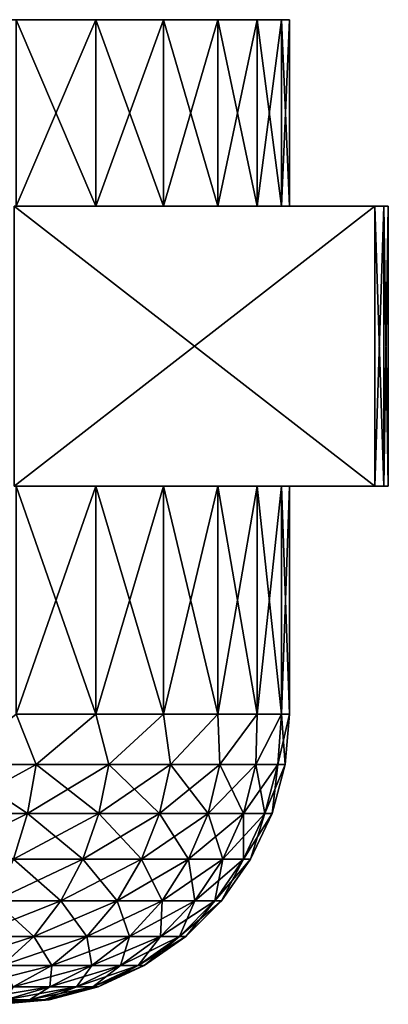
# Model space of a CAD drawing. Header units: millimetres. Extents: x -4.4 to 30.4, y -2 to 47.1.
# Tile 9 of 49: x 12.9 to 16.5, y -2 to 7.5. Entities that reach past the tile are written whole.
import ezdxf

# ---------------------------------------------------------------- set-up
doc = ezdxf.new("R2010")
doc.units = ezdxf.units.MM
doc.header["$LTSCALE"] = 52.148148
for name, color, linetype in [('44', 7, 'CONTINUOUS'), ('53', 7, 'CONTINUOUS'), ('54', 7, 'CONTINUOUS'), ('55', 7, 'CONTINUOUS'), ('56', 7, 'CONTINUOUS'), ('59', 7, 'CONTINUOUS'), ('60', 7, 'CONTINUOUS'), ('64', 7, 'CONTINUOUS'), ('65', 7, 'CONTINUOUS'), ('66', 7, 'CONTINUOUS'), ('67', 7, 'CONTINUOUS'), ('70', 7, 'CONTINUOUS')]:
    doc.layers.add(name, color=color, linetype=linetype)

msp = doc.modelspace()

# ---------------------------------------------------------------- linework, layer by layer
at = {"layer": '44', "color": 253, "linetype": 'Continuous', "true_color": 0xaaaaaa}
for points in [[(13.6313, 7.5457, -17.7639), (12.8644, 7.5457, -18.4754), (11.9363, 7.5457, -18.0426), (13.6313, 7.5457, -17.7639)], [(12.8644, 7.5457, -7.5298), (13.6313, 7.5457, -8.2413), (11.9363, 7.5457, -7.9626), (12.8644, 7.5457, -7.5298)], [(11.9363, 7.5457, -7.9626), (13.6313, 7.5457, -8.2413), (12.649, 7.5457, -8.5309), (11.9363, 7.5457, -7.9626)], [(12.649, 7.5457, -17.4742), (13.6313, 7.5457, -17.7639), (11.9363, 7.5457, -18.0426), (12.649, 7.5457, -17.4742)], [(12.649, 7.5457, -8.5309), (14.2837, 7.5457, -9.0594), (13.2692, 7.5457, -9.1993), (12.649, 7.5457, -8.5309)], [(13.2692, 7.5457, -16.8059), (14.2837, 7.5457, -16.9458), (12.649, 7.5457, -17.4742), (13.2692, 7.5457, -16.8059)], [(14.2837, 7.5457, -16.9458), (13.6313, 7.5457, -17.7639), (12.649, 7.5457, -17.4742), (14.2837, 7.5457, -16.9458)], [(13.6313, 7.5457, -8.2413), (14.2837, 7.5457, -9.0594), (12.649, 7.5457, -8.5309), (13.6313, 7.5457, -8.2413)], [(14.2837, 7.5457, -9.0594), (14.8067, 7.5457, -9.9653), (13.2692, 7.5457, -9.1993), (14.2837, 7.5457, -9.0594)], [(13.7828, 7.5457, -16.0526), (14.2837, 7.5457, -16.9458), (13.2692, 7.5457, -16.8059), (13.7828, 7.5457, -16.0526)], [(13.2692, 7.5457, -9.1993), (14.8067, 7.5457, -9.9653), (13.7828, 7.5457, -9.9526), (13.2692, 7.5457, -9.1993)], [(14.8067, 7.5457, -16.0399), (14.2837, 7.5457, -16.9458), (13.7828, 7.5457, -16.0526), (14.8067, 7.5457, -16.0399)], [(14.1783, 7.5457, -15.2312), (14.8067, 7.5457, -16.0399), (13.7828, 7.5457, -16.0526), (14.1783, 7.5457, -15.2312)], [(13.7828, 7.5457, -9.9526), (14.8067, 7.5457, -9.9653), (14.1783, 7.5457, -10.774), (13.7828, 7.5457, -9.9526)], [(14.8067, 7.5457, -9.9653), (15.189, 7.5457, -10.9394), (14.1783, 7.5457, -10.774), (14.8067, 7.5457, -9.9653)], [(14.1783, 7.5457, -10.774), (15.189, 7.5457, -10.9394), (14.4471, 7.5457, -11.6452), (14.1783, 7.5457, -10.774)], [(15.189, 7.5457, -15.0658), (14.8067, 7.5457, -16.0399), (14.1783, 7.5457, -15.2312), (15.189, 7.5457, -15.0658)], [(14.4471, 7.5457, -14.36), (15.189, 7.5457, -15.0658), (14.1783, 7.5457, -15.2312), (14.4471, 7.5457, -14.36)], [(14.4471, 7.5457, -11.6452), (15.4218, 7.5457, -11.9593), (14.5829, 7.5457, -12.5468), (14.4471, 7.5457, -11.6452)], [(15.4218, 7.5457, -14.0459), (15.189, 7.5457, -15.0658), (14.4471, 7.5457, -14.36), (15.4218, 7.5457, -14.0459)], [(15.189, 7.5457, -10.9394), (15.4218, 7.5457, -11.9593), (14.4471, 7.5457, -11.6452), (15.189, 7.5457, -10.9394)], [(14.5829, 7.5457, -13.4584), (15.4218, 7.5457, -14.0459), (14.4471, 7.5457, -14.36), (14.5829, 7.5457, -13.4584)], [(15.5, 7.5457, -13.0026), (15.4218, 7.5457, -14.0459), (14.5829, 7.5457, -13.4584), (15.5, 7.5457, -13.0026)], [(14.5829, 7.5457, -12.5468), (15.5, 7.5457, -13.0026), (14.5829, 7.5457, -13.4584), (14.5829, 7.5457, -12.5468)], [(15.4218, 7.5457, -11.9593), (15.5, 7.5457, -13.0026), (14.5829, 7.5457, -12.5468), (15.4218, 7.5457, -11.9593)]]:
    msp.add_3dface(points, dxfattribs=at)
at = {"layer": '53', "color": 253, "linetype": 'Continuous', "true_color": 0xaaaaaa}
for points in [[(12.8644, 7.5457, -18.4754), (13.6313, 7.5457, -17.7639), (12.8644, 5.7457, -18.4754), (12.8644, 7.5457, -18.4754)], [(12.8644, 5.7457, -18.4754), (13.6313, 7.5457, -17.7639), (13.6314, 5.7457, -17.7637), (12.8644, 5.7457, -18.4754)], [(13.6313, 7.5457, -17.7639), (14.2837, 7.5457, -16.9458), (13.6314, 5.7457, -17.7637), (13.6313, 7.5457, -17.7639)], [(13.6314, 5.7457, -17.7637), (14.2837, 7.5457, -16.9458), (14.2836, 5.7457, -16.9459), (13.6314, 5.7457, -17.7637)], [(14.2837, 7.5457, -16.9458), (14.8067, 7.5457, -16.0399), (14.2836, 5.7457, -16.9459), (14.2837, 7.5457, -16.9458)], [(14.2836, 5.7457, -16.9459), (14.8067, 7.5457, -16.0399), (14.8068, 5.7457, -16.0398), (14.2836, 5.7457, -16.9459)], [(14.8067, 7.5457, -16.0399), (15.189, 7.5457, -15.0658), (14.8068, 5.7457, -16.0398), (14.8067, 7.5457, -16.0399)], [(14.8068, 5.7457, -16.0398), (15.189, 7.5457, -15.0658), (15.189, 5.7457, -15.0658), (14.8068, 5.7457, -16.0398)], [(15.189, 7.5457, -15.0658), (15.4218, 7.5457, -14.0459), (15.189, 5.7457, -15.0658), (15.189, 7.5457, -15.0658)], [(15.189, 5.7457, -15.0658), (15.4218, 7.5457, -14.0459), (15.4218, 5.7457, -14.0459), (15.189, 5.7457, -15.0658)], [(15.4218, 7.5457, -14.0459), (15.5, 7.5457, -13.0026), (15.4218, 5.7457, -14.0459), (15.4218, 7.5457, -14.0459)], [(15.4218, 5.7457, -14.0459), (15.5, 7.5457, -13.0026), (15.5, 5.7457, -13.0026), (15.4218, 5.7457, -14.0459)]]:
    msp.add_3dface(points, dxfattribs=at)
at = {"layer": '54', "color": 253, "linetype": 'Continuous', "true_color": 0xaaaaaa}
for points in [[(13.6314, 5.7457, -8.2414), (12.8644, 7.5457, -7.5298), (12.8644, 5.7457, -7.5298), (13.6314, 5.7457, -8.2414)], [(13.6313, 7.5457, -8.2413), (12.8644, 7.5457, -7.5298), (13.6314, 5.7457, -8.2414), (13.6313, 7.5457, -8.2413)], [(14.2836, 5.7457, -9.0593), (13.6313, 7.5457, -8.2413), (13.6314, 5.7457, -8.2414), (14.2836, 5.7457, -9.0593)], [(14.2837, 7.5457, -9.0594), (13.6313, 7.5457, -8.2413), (14.2836, 5.7457, -9.0593), (14.2837, 7.5457, -9.0594)], [(14.8068, 5.7457, -9.9654), (14.2837, 7.5457, -9.0594), (14.2836, 5.7457, -9.0593), (14.8068, 5.7457, -9.9654)], [(14.8067, 7.5457, -9.9653), (14.2837, 7.5457, -9.0594), (14.8068, 5.7457, -9.9654), (14.8067, 7.5457, -9.9653)], [(15.189, 7.5457, -10.9394), (14.8067, 7.5457, -9.9653), (15.189, 5.7457, -10.9394), (15.189, 7.5457, -10.9394)], [(15.189, 5.7457, -10.9394), (14.8067, 7.5457, -9.9653), (14.8068, 5.7457, -9.9654), (15.189, 5.7457, -10.9394)], [(15.4218, 7.5457, -11.9593), (15.189, 7.5457, -10.9394), (15.4218, 5.7457, -11.9592), (15.4218, 7.5457, -11.9593)], [(15.4218, 5.7457, -11.9592), (15.189, 7.5457, -10.9394), (15.189, 5.7457, -10.9394), (15.4218, 5.7457, -11.9592)], [(15.5, 7.5457, -13.0026), (15.4218, 7.5457, -11.9593), (15.5, 5.7457, -13.0026), (15.5, 7.5457, -13.0026)], [(15.5, 5.7457, -13.0026), (15.4218, 7.5457, -11.9593), (15.4218, 5.7457, -11.9592), (15.5, 5.7457, -13.0026)]]:
    msp.add_3dface(points, dxfattribs=at)
at = {"layer": '55', "color": 253, "linetype": 'Continuous', "true_color": 0xaaaaaa}
for points in [[(12.8644, 5.7457, -18.4754), (13.6314, 5.7457, -17.7637), (12.8446, 5.7457, -19.5276), (12.8644, 5.7457, -18.4754)], [(12.8446, 5.7457, -19.5276), (14.8068, 5.7457, -16.0398), (16.3231, 5.7457, -13.5026), (12.8446, 5.7457, -19.5276)], [(14.2836, 5.7457, -16.9459), (14.8068, 5.7457, -16.0398), (12.8446, 5.7457, -19.5276), (14.2836, 5.7457, -16.9459)], [(13.6314, 5.7457, -17.7637), (14.2836, 5.7457, -16.9459), (12.8446, 5.7457, -19.5276), (13.6314, 5.7457, -17.7637)], [(16.3231, 5.7457, -12.5026), (14.2836, 5.7457, -9.0593), (12.8446, 5.7457, -6.4776), (16.3231, 5.7457, -12.5026)], [(13.6314, 5.7457, -8.2414), (12.8644, 5.7457, -7.5298), (12.8446, 5.7457, -6.4776), (13.6314, 5.7457, -8.2414)], [(14.2836, 5.7457, -9.0593), (13.6314, 5.7457, -8.2414), (12.8446, 5.7457, -6.4776), (14.2836, 5.7457, -9.0593)], [(14.8068, 5.7457, -9.9654), (14.2836, 5.7457, -9.0593), (16.3231, 5.7457, -12.5026), (14.8068, 5.7457, -9.9654)], [(16.3231, 5.7457, -13.5026), (14.8068, 5.7457, -16.0398), (16.3231, 5.7457, -12.5026), (16.3231, 5.7457, -13.5026)], [(14.8068, 5.7457, -16.0398), (15.189, 5.7457, -15.0658), (16.3231, 5.7457, -12.5026), (14.8068, 5.7457, -16.0398)], [(15.189, 5.7457, -10.9394), (14.8068, 5.7457, -9.9654), (16.3231, 5.7457, -12.5026), (15.189, 5.7457, -10.9394)], [(15.4218, 5.7457, -11.9592), (15.189, 5.7457, -10.9394), (16.3231, 5.7457, -12.5026), (15.4218, 5.7457, -11.9592)], [(15.189, 5.7457, -15.0658), (15.4218, 5.7457, -14.0459), (16.3231, 5.7457, -12.5026), (15.189, 5.7457, -15.0658)], [(15.5, 5.7457, -13.0026), (15.4218, 5.7457, -11.9592), (16.3231, 5.7457, -12.5026), (15.5, 5.7457, -13.0026)], [(15.4218, 5.7457, -14.0459), (15.5, 5.7457, -13.0026), (16.3231, 5.7457, -12.5026), (15.4218, 5.7457, -14.0459)], [(16.4081, 5.7457, -13.3116), (16.3231, 5.7457, -13.5026), (16.4081, 5.7457, -12.6936), (16.4081, 5.7457, -13.3116)], [(16.4081, 5.7457, -12.6936), (16.3231, 5.7457, -13.5026), (16.3231, 5.7457, -12.5026), (16.4081, 5.7457, -12.6936)], [(16.4516, 5.7457, -12.898), (16.4081, 5.7457, -13.3116), (16.4081, 5.7457, -12.6936), (16.4516, 5.7457, -12.898)], [(16.4516, 5.7457, -13.1072), (16.4081, 5.7457, -13.3116), (16.4516, 5.7457, -12.898), (16.4516, 5.7457, -13.1072)]]:
    msp.add_3dface(points, dxfattribs=at)
at = {"layer": '56', "color": 253, "linetype": 'Continuous', "true_color": 0xaaaaaa}
for points in [[(16.3231, 3.0457, -13.5026), (14.2836, 3.0457, -16.9459), (12.8446, 3.0457, -19.5276), (16.3231, 3.0457, -13.5026)], [(14.2836, 3.0457, -16.9459), (13.6314, 3.0457, -17.7637), (12.8446, 3.0457, -19.5276), (14.2836, 3.0457, -16.9459)], [(13.6314, 3.0457, -17.7637), (12.8644, 3.0457, -18.4754), (12.8446, 3.0457, -19.5276), (13.6314, 3.0457, -17.7637)], [(12.8644, 3.0457, -7.5298), (13.6314, 3.0457, -8.2414), (12.8446, 3.0457, -6.4776), (12.8644, 3.0457, -7.5298)], [(13.6314, 3.0457, -8.2414), (14.2836, 3.0457, -9.0593), (12.8446, 3.0457, -6.4776), (13.6314, 3.0457, -8.2414)], [(12.8446, 3.0457, -6.4776), (14.8068, 3.0457, -9.9654), (16.3231, 3.0457, -12.5026), (12.8446, 3.0457, -6.4776)], [(14.2836, 3.0457, -9.0593), (14.8068, 3.0457, -9.9654), (12.8446, 3.0457, -6.4776), (14.2836, 3.0457, -9.0593)], [(14.8068, 3.0457, -16.0398), (14.2836, 3.0457, -16.9459), (16.3231, 3.0457, -13.5026), (14.8068, 3.0457, -16.0398)], [(15.189, 3.0457, -15.0658), (14.8068, 3.0457, -16.0398), (16.3231, 3.0457, -13.5026), (15.189, 3.0457, -15.0658)], [(16.3231, 3.0457, -12.5026), (14.8068, 3.0457, -9.9654), (16.3231, 3.0457, -13.5026), (16.3231, 3.0457, -12.5026)], [(14.8068, 3.0457, -9.9654), (15.189, 3.0457, -10.9394), (16.3231, 3.0457, -13.5026), (14.8068, 3.0457, -9.9654)], [(15.4218, 3.0457, -14.0459), (15.189, 3.0457, -15.0658), (16.3231, 3.0457, -13.5026), (15.4218, 3.0457, -14.0459)], [(15.189, 3.0457, -10.9394), (15.4218, 3.0457, -11.9592), (16.3231, 3.0457, -13.5026), (15.189, 3.0457, -10.9394)], [(15.5, 3.0457, -13.0026), (15.4218, 3.0457, -14.0459), (16.3231, 3.0457, -13.5026), (15.5, 3.0457, -13.0026)], [(15.4218, 3.0457, -11.9592), (15.5, 3.0457, -13.0026), (16.3231, 3.0457, -13.5026), (15.4218, 3.0457, -11.9592)], [(16.4081, 3.0457, -13.3116), (16.3231, 3.0457, -12.5026), (16.3231, 3.0457, -13.5026), (16.4081, 3.0457, -13.3116)], [(16.4081, 3.0457, -12.6936), (16.3231, 3.0457, -12.5026), (16.4081, 3.0457, -13.3116), (16.4081, 3.0457, -12.6936)], [(16.4516, 3.0457, -13.1072), (16.4081, 3.0457, -12.6936), (16.4081, 3.0457, -13.3116), (16.4516, 3.0457, -13.1072)], [(16.4516, 3.0457, -12.898), (16.4081, 3.0457, -12.6936), (16.4516, 3.0457, -13.1072), (16.4516, 3.0457, -12.898)]]:
    msp.add_3dface(points, dxfattribs=at)
at = {"layer": '59', "color": 253, "linetype": 'Continuous', "true_color": 0xaaaaaa}
for points in [[(12.8446, 5.7457, -19.5276), (16.3231, 5.7457, -13.5026), (12.8446, 3.0457, -19.5276), (12.8446, 5.7457, -19.5276)], [(16.3231, 5.7457, -13.5026), (16.3231, 3.0457, -13.5026), (12.8446, 3.0457, -19.5276), (16.3231, 5.7457, -13.5026)]]:
    msp.add_3dface(points, dxfattribs=at)
at = {"layer": '60', "color": 253, "linetype": 'Continuous', "true_color": 0xaaaaaa}
for points in [[(12.8446, 5.7457, -6.4776), (12.8446, 3.0457, -6.4776), (16.3231, 3.0457, -12.5026), (12.8446, 5.7457, -6.4776)], [(16.3231, 5.7457, -12.5026), (12.8446, 5.7457, -6.4776), (16.3231, 3.0457, -12.5026), (16.3231, 5.7457, -12.5026)]]:
    msp.add_3dface(points, dxfattribs=at)
at = {"layer": '64', "color": 253, "linetype": 'Continuous', "true_color": 0xaaaaaa}
for points in [[(13.6314, 3.0457, -8.2414), (12.8644, 3.0457, -7.5298), (13.6314, 0.8457, -8.2414), (13.6314, 3.0457, -8.2414)], [(13.6314, 0.8457, -8.2414), (12.8644, 3.0457, -7.5298), (12.8644, 0.8457, -7.5298), (13.6314, 0.8457, -8.2414)], [(14.2836, 3.0457, -9.0593), (13.6314, 3.0457, -8.2414), (14.2837, 0.8457, -9.0594), (14.2836, 3.0457, -9.0593)], [(14.2837, 0.8457, -9.0594), (13.6314, 3.0457, -8.2414), (13.6314, 0.8457, -8.2414), (14.2837, 0.8457, -9.0594)], [(14.8068, 0.8457, -9.9654), (14.2836, 3.0457, -9.0593), (14.2837, 0.8457, -9.0594), (14.8068, 0.8457, -9.9654)], [(14.8068, 3.0457, -9.9654), (14.2836, 3.0457, -9.0593), (14.8068, 0.8457, -9.9654), (14.8068, 3.0457, -9.9654)], [(15.189, 0.8457, -10.9393), (14.8068, 3.0457, -9.9654), (14.8068, 0.8457, -9.9654), (15.189, 0.8457, -10.9393)], [(15.189, 3.0457, -10.9394), (14.8068, 3.0457, -9.9654), (15.189, 0.8457, -10.9393), (15.189, 3.0457, -10.9394)], [(15.4218, 0.8457, -11.9593), (15.189, 3.0457, -10.9394), (15.189, 0.8457, -10.9393), (15.4218, 0.8457, -11.9593)], [(15.4218, 3.0457, -11.9592), (15.189, 3.0457, -10.9394), (15.4218, 0.8457, -11.9593), (15.4218, 3.0457, -11.9592)], [(15.5, 0.8457, -13.0026), (15.4218, 3.0457, -11.9592), (15.4218, 0.8457, -11.9593), (15.5, 0.8457, -13.0026)], [(15.5, 3.0457, -13.0026), (15.4218, 3.0457, -11.9592), (15.5, 0.8457, -13.0026), (15.5, 3.0457, -13.0026)]]:
    msp.add_3dface(points, dxfattribs=at)
at = {"layer": '65', "color": 253, "linetype": 'Continuous', "true_color": 0xaaaaaa}
for points in [[(12.8644, 0.8457, -18.4754), (13.6314, 3.0457, -17.7637), (13.6314, 0.8457, -17.7638), (12.8644, 0.8457, -18.4754)], [(12.8644, 3.0457, -18.4754), (13.6314, 3.0457, -17.7637), (12.8644, 0.8457, -18.4754), (12.8644, 3.0457, -18.4754)], [(13.6314, 3.0457, -17.7637), (14.2836, 3.0457, -16.9459), (13.6314, 0.8457, -17.7638), (13.6314, 3.0457, -17.7637)], [(13.6314, 0.8457, -17.7638), (14.2836, 3.0457, -16.9459), (14.2837, 0.8457, -16.9458), (13.6314, 0.8457, -17.7638)], [(14.2836, 3.0457, -16.9459), (14.8068, 3.0457, -16.0398), (14.2837, 0.8457, -16.9458), (14.2836, 3.0457, -16.9459)], [(14.2837, 0.8457, -16.9458), (14.8068, 3.0457, -16.0398), (14.8068, 0.8457, -16.0398), (14.2837, 0.8457, -16.9458)], [(14.8068, 3.0457, -16.0398), (15.189, 3.0457, -15.0658), (14.8068, 0.8457, -16.0398), (14.8068, 3.0457, -16.0398)], [(14.8068, 0.8457, -16.0398), (15.189, 3.0457, -15.0658), (15.189, 0.8457, -15.0659), (14.8068, 0.8457, -16.0398)], [(15.189, 3.0457, -15.0658), (15.4218, 3.0457, -14.0459), (15.189, 0.8457, -15.0659), (15.189, 3.0457, -15.0658)], [(15.189, 0.8457, -15.0659), (15.4218, 3.0457, -14.0459), (15.4218, 0.8457, -14.0459), (15.189, 0.8457, -15.0659)], [(15.4218, 3.0457, -14.0459), (15.5, 3.0457, -13.0026), (15.4218, 0.8457, -14.0459), (15.4218, 3.0457, -14.0459)], [(15.5, 3.0457, -13.0026), (15.5, 0.8457, -13.0026), (15.4218, 0.8457, -14.0459), (15.5, 3.0457, -13.0026)]]:
    msp.add_3dface(points, dxfattribs=at)
at = {"layer": '66', "color": 253, "linetype": 'Continuous', "true_color": 0xaaaaaa}
for points in [[(12.8644, 0.8457, -7.5298), (12.2615, 0.3595, -7.1496), (13.0562, 0.3595, -7.7445), (12.8644, 0.8457, -7.5298)], [(13.6314, 0.8457, -8.2414), (12.8644, 0.8457, -7.5298), (13.0562, 0.3595, -7.7445), (13.6314, 0.8457, -8.2414)], [(13.6314, 0.8457, -8.2414), (13.0562, 0.3595, -7.7445), (13.7581, 0.3595, -8.4464), (13.6314, 0.8457, -8.2414)], [(14.2837, 0.8457, -9.0594), (13.6314, 0.8457, -8.2414), (13.7581, 0.3595, -8.4464), (14.2837, 0.8457, -9.0594)], [(14.2837, 0.8457, -9.0594), (13.7581, 0.3595, -8.4464), (14.353, 0.3595, -9.2411), (14.2837, 0.8457, -9.0594)], [(14.8068, 0.8457, -9.9654), (14.2837, 0.8457, -9.0594), (14.353, 0.3595, -9.2411), (14.8068, 0.8457, -9.9654)], [(14.8068, 0.8457, -9.9654), (14.353, 0.3595, -9.2411), (14.8287, 0.3595, -10.1124), (14.8068, 0.8457, -9.9654)], [(15.189, 0.8457, -10.9393), (14.8068, 0.8457, -9.9654), (14.8287, 0.3595, -10.1124), (15.189, 0.8457, -10.9393)], [(15.189, 0.8457, -10.9393), (14.8287, 0.3595, -10.1124), (15.1756, 0.3595, -11.0424), (15.189, 0.8457, -10.9393)], [(15.4218, 0.8457, -11.9593), (15.189, 0.8457, -10.9393), (15.1756, 0.3595, -11.0424), (15.4218, 0.8457, -11.9593)], [(15.4218, 0.8457, -11.9593), (15.1756, 0.3595, -11.0424), (15.3866, 0.3595, -12.0124), (15.4218, 0.8457, -11.9593)], [(15.4218, 0.8457, -11.9593), (15.3866, 0.3595, -12.0124), (15.4575, 0.3595, -13.0026), (15.4218, 0.8457, -11.9593)], [(15.5, 0.8457, -13.0026), (15.4218, 0.8457, -11.9593), (15.4575, 0.3595, -13.0026), (15.5, 0.8457, -13.0026)], [(12.1931, -0.1124, -7.256), (12.9733, -0.1124, -7.8401), (12.2615, 0.3595, -7.1496), (12.1931, -0.1124, -7.256)], [(12.2615, 0.3595, -7.1496), (12.9733, -0.1124, -7.8401), (13.0562, 0.3595, -7.7445), (12.2615, 0.3595, -7.1496)], [(12.9733, -0.1124, -7.8401), (13.6625, -0.1124, -8.5293), (13.0562, 0.3595, -7.7445), (12.9733, -0.1124, -7.8401)], [(13.0562, 0.3595, -7.7445), (13.6625, -0.1124, -8.5293), (13.7581, 0.3595, -8.4464), (13.0562, 0.3595, -7.7445)], [(13.6625, -0.1124, -8.5293), (14.2466, -0.1124, -9.3095), (13.7581, 0.3595, -8.4464), (13.6625, -0.1124, -8.5293)], [(13.7581, 0.3595, -8.4464), (14.2466, -0.1124, -9.3095), (14.353, 0.3595, -9.2411), (13.7581, 0.3595, -8.4464)], [(14.2466, -0.1124, -9.3095), (14.7137, -0.1124, -10.1649), (14.353, 0.3595, -9.2411), (14.2466, -0.1124, -9.3095)], [(14.353, 0.3595, -9.2411), (14.7137, -0.1124, -10.1649), (14.8287, 0.3595, -10.1124), (14.353, 0.3595, -9.2411)], [(14.7137, -0.1124, -10.1649), (15.0543, -0.1124, -11.0781), (14.8287, 0.3595, -10.1124), (14.7137, -0.1124, -10.1649)], [(14.8287, 0.3595, -10.1124), (15.0543, -0.1124, -11.0781), (15.1756, 0.3595, -11.0424), (14.8287, 0.3595, -10.1124)], [(15.0543, -0.1124, -11.0781), (15.2614, -0.1124, -12.0304), (15.1756, 0.3595, -11.0424), (15.0543, -0.1124, -11.0781)], [(15.1756, 0.3595, -11.0424), (15.2614, -0.1124, -12.0304), (15.3866, 0.3595, -12.0124), (15.1756, 0.3595, -11.0424)], [(15.2614, -0.1124, -12.0304), (15.331, -0.1124, -13.0026), (15.3866, 0.3595, -12.0124), (15.2614, -0.1124, -12.0304)], [(15.3866, 0.3595, -12.0124), (15.331, -0.1124, -13.0026), (15.4575, 0.3595, -13.0026), (15.3866, 0.3595, -12.0124)], [(12.1931, -0.1124, -7.256), (12.838, -0.5551, -7.9962), (12.9733, -0.1124, -7.8401), (12.1931, -0.1124, -7.256)], [(12.838, -0.5551, -7.9962), (13.5064, -0.5551, -8.6645), (12.9733, -0.1124, -7.8401), (12.838, -0.5551, -7.9962)], [(12.9733, -0.1124, -7.8401), (13.5064, -0.5551, -8.6645), (13.6625, -0.1124, -8.5293), (12.9733, -0.1124, -7.8401)], [(13.5064, -0.5551, -8.6645), (14.0728, -0.5551, -9.4212), (13.6625, -0.1124, -8.5293), (13.5064, -0.5551, -8.6645)], [(13.6625, -0.1124, -8.5293), (14.0728, -0.5551, -9.4212), (14.2466, -0.1124, -9.3095), (13.6625, -0.1124, -8.5293)], [(14.0728, -0.5551, -9.4212), (14.5258, -0.5551, -10.2507), (14.2466, -0.1124, -9.3095), (14.0728, -0.5551, -9.4212)], [(14.2466, -0.1124, -9.3095), (14.5258, -0.5551, -10.2507), (14.7137, -0.1124, -10.1649), (14.2466, -0.1124, -9.3095)], [(14.5258, -0.5551, -10.2507), (14.856, -0.5551, -11.1363), (14.7137, -0.1124, -10.1649), (14.5258, -0.5551, -10.2507)], [(14.7137, -0.1124, -10.1649), (14.856, -0.5551, -11.1363), (15.0543, -0.1124, -11.0781), (14.7137, -0.1124, -10.1649)], [(14.856, -0.5551, -11.1363), (15.057, -0.5551, -12.0598), (15.0543, -0.1124, -11.0781), (14.856, -0.5551, -11.1363)], [(15.0543, -0.1124, -11.0781), (15.057, -0.5551, -12.0598), (15.2614, -0.1124, -12.0304), (15.0543, -0.1124, -11.0781)], [(15.057, -0.5551, -12.0598), (15.1244, -0.5551, -13.0026), (15.2614, -0.1124, -12.0304), (15.057, -0.5551, -12.0598)], [(15.2614, -0.1124, -12.0304), (15.1244, -0.5551, -13.0026), (15.331, -0.1124, -13.0026), (15.2614, -0.1124, -12.0304)], [(12.6544, -0.9552, -8.2081), (13.2945, -0.9552, -8.8482), (12.838, -0.5551, -7.9962), (12.6544, -0.9552, -8.2081)], [(12.838, -0.5551, -7.9962), (13.2945, -0.9552, -8.8482), (13.5064, -0.5551, -8.6645), (12.838, -0.5551, -7.9962)], [(13.2945, -0.9552, -8.8482), (13.8369, -0.9552, -9.5728), (13.5064, -0.5551, -8.6645), (13.2945, -0.9552, -8.8482)], [(13.5064, -0.5551, -8.6645), (13.8369, -0.9552, -9.5728), (14.0728, -0.5551, -9.4212), (13.5064, -0.5551, -8.6645)], [(13.8369, -0.9552, -9.5728), (14.2707, -0.9552, -10.3672), (14.0728, -0.5551, -9.4212), (13.8369, -0.9552, -9.5728)], [(14.0728, -0.5551, -9.4212), (14.2707, -0.9552, -10.3672), (14.5258, -0.5551, -10.2507), (14.0728, -0.5551, -9.4212)], [(14.2707, -0.9552, -10.3672), (14.587, -0.9552, -11.2153), (14.5258, -0.5551, -10.2507), (14.2707, -0.9552, -10.3672)], [(14.5258, -0.5551, -10.2507), (14.587, -0.9552, -11.2153), (14.856, -0.5551, -11.1363), (14.5258, -0.5551, -10.2507)], [(14.587, -0.9552, -11.2153), (14.7794, -0.9552, -12.0997), (14.856, -0.5551, -11.1363), (14.587, -0.9552, -11.2153)], [(14.856, -0.5551, -11.1363), (14.7794, -0.9552, -12.0997), (15.057, -0.5551, -12.0598), (14.856, -0.5551, -11.1363)], [(14.7794, -0.9552, -12.0997), (14.844, -0.9552, -13.0026), (15.057, -0.5551, -12.0598), (14.7794, -0.9552, -12.0997)], [(15.057, -0.5551, -12.0598), (14.844, -0.9552, -13.0026), (15.1244, -0.5551, -13.0026), (15.057, -0.5551, -12.0598)], [(12.4281, -1.3005, -8.4694), (13.0332, -1.3005, -9.0745), (12.6544, -0.9552, -8.2081), (12.4281, -1.3005, -8.4694)], [(12.6544, -0.9552, -8.2081), (13.0332, -1.3005, -9.0745), (13.2945, -0.9552, -8.8482), (12.6544, -0.9552, -8.2081)], [(13.0332, -1.3005, -9.0745), (13.5461, -1.3005, -9.7597), (13.2945, -0.9552, -8.8482), (13.0332, -1.3005, -9.0745)], [(13.2945, -0.9552, -8.8482), (13.5461, -1.3005, -9.7597), (13.8369, -0.9552, -9.5728), (13.2945, -0.9552, -8.8482)], [(13.5461, -1.3005, -9.7597), (13.9563, -1.3005, -10.5108), (13.8369, -0.9552, -9.5728), (13.5461, -1.3005, -9.7597)], [(13.8369, -0.9552, -9.5728), (13.9563, -1.3005, -10.5108), (14.2707, -0.9552, -10.3672), (13.8369, -0.9552, -9.5728)], [(13.9563, -1.3005, -10.5108), (14.2553, -1.3005, -11.3127), (14.2707, -0.9552, -10.3672), (13.9563, -1.3005, -10.5108)], [(14.2707, -0.9552, -10.3672), (14.2553, -1.3005, -11.3127), (14.587, -0.9552, -11.2153), (14.2707, -0.9552, -10.3672)], [(14.2553, -1.3005, -11.3127), (14.4373, -1.3005, -12.1489), (14.587, -0.9552, -11.2153), (14.2553, -1.3005, -11.3127)], [(14.587, -0.9552, -11.2153), (14.4373, -1.3005, -12.1489), (14.7794, -0.9552, -12.0997), (14.587, -0.9552, -11.2153)], [(14.4373, -1.3005, -12.1489), (14.4983, -1.3005, -13.0026), (14.7794, -0.9552, -12.0997), (14.4373, -1.3005, -12.1489)], [(14.7794, -0.9552, -12.0997), (14.4983, -1.3005, -13.0026), (14.844, -0.9552, -13.0026), (14.7794, -0.9552, -12.0997)], [(12.4281, -1.3005, -8.4694), (12.7306, -1.5804, -9.3368), (13.0332, -1.3005, -9.0745), (12.4281, -1.3005, -8.4694)], [(12.7306, -1.5804, -9.3368), (13.2092, -1.5804, -9.9761), (13.0332, -1.3005, -9.0745), (12.7306, -1.5804, -9.3368)], [(13.0332, -1.3005, -9.0745), (13.2092, -1.5804, -9.9761), (13.5461, -1.3005, -9.7597), (13.0332, -1.3005, -9.0745)], [(13.2092, -1.5804, -9.9761), (13.592, -1.5804, -10.6771), (13.5461, -1.3005, -9.7597), (13.2092, -1.5804, -9.9761)], [(13.5461, -1.3005, -9.7597), (13.592, -1.5804, -10.6771), (13.9563, -1.3005, -10.5108), (13.5461, -1.3005, -9.7597)], [(13.592, -1.5804, -10.6771), (13.8711, -1.5804, -11.4255), (13.9563, -1.3005, -10.5108), (13.592, -1.5804, -10.6771)], [(13.9563, -1.3005, -10.5108), (13.8711, -1.5804, -11.4255), (14.2553, -1.3005, -11.3127), (13.9563, -1.3005, -10.5108)], [(13.8711, -1.5804, -11.4255), (14.0409, -1.5804, -12.2059), (14.2553, -1.3005, -11.3127), (13.8711, -1.5804, -11.4255)], [(14.2553, -1.3005, -11.3127), (14.0409, -1.5804, -12.2059), (14.4373, -1.3005, -12.1489), (14.2553, -1.3005, -11.3127)], [(14.0409, -1.5804, -12.2059), (14.0979, -1.5804, -13.0026), (14.4373, -1.3005, -12.1489), (14.0409, -1.5804, -12.2059)], [(14.4373, -1.3005, -12.1489), (14.0979, -1.5804, -13.0026), (14.4983, -1.3005, -13.0026), (14.4373, -1.3005, -12.1489)], [(12.7306, -1.5804, -9.3368), (12.8366, -1.7864, -10.2156), (13.2092, -1.5804, -9.9761), (12.7306, -1.5804, -9.3368)], [(12.8366, -1.7864, -10.2156), (13.1891, -1.7864, -10.8612), (13.2092, -1.5804, -9.9761), (12.8366, -1.7864, -10.2156)], [(13.2092, -1.5804, -9.9761), (13.1891, -1.7864, -10.8612), (13.592, -1.5804, -10.6771), (13.2092, -1.5804, -9.9761)], [(13.1891, -1.7864, -10.8612), (13.4461, -1.7864, -11.5503), (13.592, -1.5804, -10.6771), (13.1891, -1.7864, -10.8612)], [(13.592, -1.5804, -10.6771), (13.4461, -1.7864, -11.5503), (13.8711, -1.5804, -11.4255), (13.592, -1.5804, -10.6771)], [(13.4461, -1.7864, -11.5503), (13.6024, -1.7864, -12.269), (13.8711, -1.5804, -11.4255), (13.4461, -1.7864, -11.5503)], [(13.8711, -1.5804, -11.4255), (13.6024, -1.7864, -12.269), (14.0409, -1.5804, -12.2059), (13.8711, -1.5804, -11.4255)], [(13.6024, -1.7864, -12.269), (13.6549, -1.7864, -13.0026), (14.0409, -1.5804, -12.2059), (13.6024, -1.7864, -12.269)], [(14.0409, -1.5804, -12.2059), (13.6549, -1.7864, -13.0026), (14.0979, -1.5804, -13.0026), (14.0409, -1.5804, -12.2059)], [(12.8366, -1.7864, -10.2156), (12.7597, -1.9124, -11.0573), (13.1891, -1.7864, -10.8612), (12.8366, -1.7864, -10.2156)], [(12.7597, -1.9124, -11.0573), (12.9932, -1.9124, -11.6833), (13.1891, -1.7864, -10.8612), (12.7597, -1.9124, -11.0573)], [(13.1891, -1.7864, -10.8612), (12.9932, -1.9124, -11.6833), (13.4461, -1.7864, -11.5503), (13.1891, -1.7864, -10.8612)], [(12.9932, -1.9124, -11.6833), (13.1352, -1.9124, -12.3362), (13.4461, -1.7864, -11.5503), (12.9932, -1.9124, -11.6833)], [(13.4461, -1.7864, -11.5503), (13.1352, -1.9124, -12.3362), (13.6024, -1.7864, -12.269), (13.4461, -1.7864, -11.5503)], [(13.1352, -1.9124, -12.3362), (13.1828, -1.9124, -13.0026), (13.6024, -1.7864, -12.269), (13.1352, -1.9124, -12.3362)], [(13.6024, -1.7864, -12.269), (13.1828, -1.9124, -13.0026), (13.6549, -1.7864, -13.0026), (13.6024, -1.7864, -12.269)], [(12.4726, -1.9543, -11.6393), (12.5716, -1.9543, -11.972), (12.9932, -1.9124, -11.6833), (12.4726, -1.9543, -11.6393)], [(12.7597, -1.9124, -11.0573), (12.4726, -1.9543, -11.6393), (12.9932, -1.9124, -11.6833), (12.7597, -1.9124, -11.0573)], [(12.5716, -1.9543, -11.972), (12.6428, -1.9543, -12.3117), (12.9932, -1.9124, -11.6833), (12.5716, -1.9543, -11.972)], [(12.6428, -1.9543, -12.3117), (12.6857, -1.9543, -12.6561), (13.1352, -1.9124, -12.3362), (12.6428, -1.9543, -12.3117)], [(12.9932, -1.9124, -11.6833), (12.6428, -1.9543, -12.3117), (13.1352, -1.9124, -12.3362), (12.9932, -1.9124, -11.6833)], [(12.6857, -1.9543, -12.6561), (12.7, -1.9543, -13.0026), (13.1352, -1.9124, -12.3362), (12.6857, -1.9543, -12.6561)], [(13.1352, -1.9124, -12.3362), (12.7, -1.9543, -13.0026), (13.1828, -1.9124, -13.0026), (13.1352, -1.9124, -12.3362)]]:
    msp.add_3dface(points, dxfattribs=at)
at = {"layer": '67', "color": 253, "linetype": 'Continuous', "true_color": 0xaaaaaa}
for points in [[(12.8644, 0.8457, -18.4754), (13.0562, 0.3595, -18.2607), (12.2615, 0.3595, -18.8556), (12.8644, 0.8457, -18.4754)], [(12.8644, 0.8457, -18.4754), (13.6314, 0.8457, -17.7638), (13.0562, 0.3595, -18.2607), (12.8644, 0.8457, -18.4754)], [(13.6314, 0.8457, -17.7638), (13.7581, 0.3595, -17.5588), (13.0562, 0.3595, -18.2607), (13.6314, 0.8457, -17.7638)], [(13.6314, 0.8457, -17.7638), (14.2837, 0.8457, -16.9458), (13.7581, 0.3595, -17.5588), (13.6314, 0.8457, -17.7638)], [(14.2837, 0.8457, -16.9458), (14.353, 0.3595, -16.7641), (13.7581, 0.3595, -17.5588), (14.2837, 0.8457, -16.9458)], [(14.2837, 0.8457, -16.9458), (14.8068, 0.8457, -16.0398), (14.353, 0.3595, -16.7641), (14.2837, 0.8457, -16.9458)], [(14.8068, 0.8457, -16.0398), (14.8287, 0.3595, -15.8928), (14.353, 0.3595, -16.7641), (14.8068, 0.8457, -16.0398)], [(14.8068, 0.8457, -16.0398), (15.189, 0.8457, -15.0659), (14.8287, 0.3595, -15.8928), (14.8068, 0.8457, -16.0398)], [(15.189, 0.8457, -15.0659), (15.1756, 0.3595, -14.9627), (14.8287, 0.3595, -15.8928), (15.189, 0.8457, -15.0659)], [(15.4218, 0.8457, -14.0459), (15.3866, 0.3595, -13.9927), (15.1756, 0.3595, -14.9627), (15.4218, 0.8457, -14.0459)], [(15.189, 0.8457, -15.0659), (15.4218, 0.8457, -14.0459), (15.1756, 0.3595, -14.9627), (15.189, 0.8457, -15.0659)], [(15.5, 0.8457, -13.0026), (15.4575, 0.3595, -13.0026), (15.3866, 0.3595, -13.9927), (15.5, 0.8457, -13.0026)], [(15.4218, 0.8457, -14.0459), (15.5, 0.8457, -13.0026), (15.3866, 0.3595, -13.9927), (15.4218, 0.8457, -14.0459)], [(13.0562, 0.3595, -18.2607), (12.1931, -0.1124, -18.7492), (12.2615, 0.3595, -18.8556), (13.0562, 0.3595, -18.2607)], [(12.9733, -0.1124, -18.1651), (12.1931, -0.1124, -18.7492), (13.0562, 0.3595, -18.2607), (12.9733, -0.1124, -18.1651)], [(13.7581, 0.3595, -17.5588), (12.9733, -0.1124, -18.1651), (13.0562, 0.3595, -18.2607), (13.7581, 0.3595, -17.5588)], [(13.6625, -0.1124, -17.4759), (12.9733, -0.1124, -18.1651), (13.7581, 0.3595, -17.5588), (13.6625, -0.1124, -17.4759)], [(14.353, 0.3595, -16.7641), (13.6625, -0.1124, -17.4759), (13.7581, 0.3595, -17.5588), (14.353, 0.3595, -16.7641)], [(14.2466, -0.1124, -16.6957), (13.6625, -0.1124, -17.4759), (14.353, 0.3595, -16.7641), (14.2466, -0.1124, -16.6957)], [(14.8287, 0.3595, -15.8928), (14.2466, -0.1124, -16.6957), (14.353, 0.3595, -16.7641), (14.8287, 0.3595, -15.8928)], [(14.7137, -0.1124, -15.8403), (14.2466, -0.1124, -16.6957), (14.8287, 0.3595, -15.8928), (14.7137, -0.1124, -15.8403)], [(15.1756, 0.3595, -14.9627), (14.7137, -0.1124, -15.8403), (14.8287, 0.3595, -15.8928), (15.1756, 0.3595, -14.9627)], [(15.0543, -0.1124, -14.9271), (14.7137, -0.1124, -15.8403), (15.1756, 0.3595, -14.9627), (15.0543, -0.1124, -14.9271)], [(15.3866, 0.3595, -13.9927), (15.0543, -0.1124, -14.9271), (15.1756, 0.3595, -14.9627), (15.3866, 0.3595, -13.9927)], [(15.2614, -0.1124, -13.9747), (15.0543, -0.1124, -14.9271), (15.3866, 0.3595, -13.9927), (15.2614, -0.1124, -13.9747)], [(15.4575, 0.3595, -13.0026), (15.2614, -0.1124, -13.9747), (15.3866, 0.3595, -13.9927), (15.4575, 0.3595, -13.0026)], [(15.4575, 0.3595, -13.0026), (15.331, -0.1124, -13.0026), (15.2614, -0.1124, -13.9747), (15.4575, 0.3595, -13.0026)], [(12.838, -0.5551, -18.009), (12.0814, -0.5551, -18.5754), (12.9733, -0.1124, -18.1651), (12.838, -0.5551, -18.009)], [(12.9733, -0.1124, -18.1651), (12.0814, -0.5551, -18.5754), (12.1931, -0.1124, -18.7492), (12.9733, -0.1124, -18.1651)], [(13.5064, -0.5551, -17.3406), (12.838, -0.5551, -18.009), (13.6625, -0.1124, -17.4759), (13.5064, -0.5551, -17.3406)], [(13.6625, -0.1124, -17.4759), (12.838, -0.5551, -18.009), (12.9733, -0.1124, -18.1651), (13.6625, -0.1124, -17.4759)], [(14.2466, -0.1124, -16.6957), (13.5064, -0.5551, -17.3406), (13.6625, -0.1124, -17.4759), (14.2466, -0.1124, -16.6957)], [(14.0728, -0.5551, -16.584), (13.5064, -0.5551, -17.3406), (14.2466, -0.1124, -16.6957), (14.0728, -0.5551, -16.584)], [(14.7137, -0.1124, -15.8403), (14.0728, -0.5551, -16.584), (14.2466, -0.1124, -16.6957), (14.7137, -0.1124, -15.8403)], [(14.5258, -0.5551, -15.7545), (14.0728, -0.5551, -16.584), (14.7137, -0.1124, -15.8403), (14.5258, -0.5551, -15.7545)], [(15.0543, -0.1124, -14.9271), (14.5258, -0.5551, -15.7545), (14.7137, -0.1124, -15.8403), (15.0543, -0.1124, -14.9271)], [(14.856, -0.5551, -14.8689), (14.5258, -0.5551, -15.7545), (15.0543, -0.1124, -14.9271), (14.856, -0.5551, -14.8689)], [(15.2614, -0.1124, -13.9747), (14.856, -0.5551, -14.8689), (15.0543, -0.1124, -14.9271), (15.2614, -0.1124, -13.9747)], [(15.057, -0.5551, -13.9453), (14.856, -0.5551, -14.8689), (15.2614, -0.1124, -13.9747), (15.057, -0.5551, -13.9453)], [(15.331, -0.1124, -13.0026), (15.057, -0.5551, -13.9453), (15.2614, -0.1124, -13.9747), (15.331, -0.1124, -13.0026)], [(15.331, -0.1124, -13.0026), (15.1244, -0.5551, -13.0026), (15.057, -0.5551, -13.9453), (15.331, -0.1124, -13.0026)], [(13.5064, -0.5551, -17.3406), (12.6544, -0.9552, -17.7971), (12.838, -0.5551, -18.009), (13.5064, -0.5551, -17.3406)], [(13.2945, -0.9552, -17.157), (12.6544, -0.9552, -17.7971), (13.5064, -0.5551, -17.3406), (13.2945, -0.9552, -17.157)], [(14.0728, -0.5551, -16.584), (13.2945, -0.9552, -17.157), (13.5064, -0.5551, -17.3406), (14.0728, -0.5551, -16.584)], [(13.8369, -0.9552, -16.4324), (13.2945, -0.9552, -17.157), (14.0728, -0.5551, -16.584), (13.8369, -0.9552, -16.4324)], [(14.5258, -0.5551, -15.7545), (13.8369, -0.9552, -16.4324), (14.0728, -0.5551, -16.584), (14.5258, -0.5551, -15.7545)], [(14.2707, -0.9552, -15.638), (13.8369, -0.9552, -16.4324), (14.5258, -0.5551, -15.7545), (14.2707, -0.9552, -15.638)], [(14.856, -0.5551, -14.8689), (14.2707, -0.9552, -15.638), (14.5258, -0.5551, -15.7545), (14.856, -0.5551, -14.8689)], [(14.587, -0.9552, -14.7899), (14.2707, -0.9552, -15.638), (14.856, -0.5551, -14.8689), (14.587, -0.9552, -14.7899)], [(15.057, -0.5551, -13.9453), (14.587, -0.9552, -14.7899), (14.856, -0.5551, -14.8689), (15.057, -0.5551, -13.9453)], [(14.7794, -0.9552, -13.9054), (14.587, -0.9552, -14.7899), (15.057, -0.5551, -13.9453), (14.7794, -0.9552, -13.9054)], [(15.1244, -0.5551, -13.0026), (14.7794, -0.9552, -13.9054), (15.057, -0.5551, -13.9453), (15.1244, -0.5551, -13.0026)], [(15.1244, -0.5551, -13.0026), (14.844, -0.9552, -13.0026), (14.7794, -0.9552, -13.9054), (15.1244, -0.5551, -13.0026)], [(13.2945, -0.9552, -17.157), (12.4281, -1.3005, -17.5358), (12.6544, -0.9552, -17.7971), (13.2945, -0.9552, -17.157)], [(13.0332, -1.3005, -16.9306), (12.4281, -1.3005, -17.5358), (13.2945, -0.9552, -17.157), (13.0332, -1.3005, -16.9306)], [(13.8369, -0.9552, -16.4324), (13.0332, -1.3005, -16.9306), (13.2945, -0.9552, -17.157), (13.8369, -0.9552, -16.4324)], [(13.5461, -1.3005, -16.2455), (13.0332, -1.3005, -16.9306), (13.8369, -0.9552, -16.4324), (13.5461, -1.3005, -16.2455)], [(14.2707, -0.9552, -15.638), (13.5461, -1.3005, -16.2455), (13.8369, -0.9552, -16.4324), (14.2707, -0.9552, -15.638)], [(13.9563, -1.3005, -15.4944), (13.5461, -1.3005, -16.2455), (14.2707, -0.9552, -15.638), (13.9563, -1.3005, -15.4944)], [(14.587, -0.9552, -14.7899), (13.9563, -1.3005, -15.4944), (14.2707, -0.9552, -15.638), (14.587, -0.9552, -14.7899)], [(14.2553, -1.3005, -14.6925), (13.9563, -1.3005, -15.4944), (14.587, -0.9552, -14.7899), (14.2553, -1.3005, -14.6925)], [(14.4373, -1.3005, -13.8562), (14.2553, -1.3005, -14.6925), (14.7794, -0.9552, -13.9054), (14.4373, -1.3005, -13.8562)], [(14.7794, -0.9552, -13.9054), (14.2553, -1.3005, -14.6925), (14.587, -0.9552, -14.7899), (14.7794, -0.9552, -13.9054)], [(14.844, -0.9552, -13.0026), (14.4373, -1.3005, -13.8562), (14.7794, -0.9552, -13.9054), (14.844, -0.9552, -13.0026)], [(14.844, -0.9552, -13.0026), (14.4983, -1.3005, -13.0026), (14.4373, -1.3005, -13.8562), (14.844, -0.9552, -13.0026)], [(13.0332, -1.3005, -16.9306), (12.1658, -1.5804, -17.2332), (12.4281, -1.3005, -17.5358), (13.0332, -1.3005, -16.9306)], [(12.7306, -1.5804, -16.6684), (12.1658, -1.5804, -17.2332), (13.0332, -1.3005, -16.9306), (12.7306, -1.5804, -16.6684)], [(13.2092, -1.5804, -16.029), (12.7306, -1.5804, -16.6684), (13.5461, -1.3005, -16.2455), (13.2092, -1.5804, -16.029)], [(13.5461, -1.3005, -16.2455), (12.7306, -1.5804, -16.6684), (13.0332, -1.3005, -16.9306), (13.5461, -1.3005, -16.2455)], [(13.592, -1.5804, -15.328), (13.2092, -1.5804, -16.029), (13.9563, -1.3005, -15.4944), (13.592, -1.5804, -15.328)], [(13.9563, -1.3005, -15.4944), (13.2092, -1.5804, -16.029), (13.5461, -1.3005, -16.2455), (13.9563, -1.3005, -15.4944)], [(14.2553, -1.3005, -14.6925), (13.592, -1.5804, -15.328), (13.9563, -1.3005, -15.4944), (14.2553, -1.3005, -14.6925)], [(13.8711, -1.5804, -14.5797), (13.592, -1.5804, -15.328), (14.2553, -1.3005, -14.6925), (13.8711, -1.5804, -14.5797)], [(14.4373, -1.3005, -13.8562), (13.8711, -1.5804, -14.5797), (14.2553, -1.3005, -14.6925), (14.4373, -1.3005, -13.8562)], [(14.0409, -1.5804, -13.7993), (13.8711, -1.5804, -14.5797), (14.4373, -1.3005, -13.8562), (14.0409, -1.5804, -13.7993)], [(14.4983, -1.3005, -13.0026), (14.0409, -1.5804, -13.7993), (14.4373, -1.3005, -13.8562), (14.4983, -1.3005, -13.0026)], [(14.4983, -1.3005, -13.0026), (14.0979, -1.5804, -13.0026), (14.0409, -1.5804, -13.7993), (14.4983, -1.3005, -13.0026)], [(13.2092, -1.5804, -16.029), (12.3958, -1.7864, -16.3783), (12.7306, -1.5804, -16.6684), (13.2092, -1.5804, -16.029)], [(12.8366, -1.7864, -15.7895), (12.3958, -1.7864, -16.3783), (13.2092, -1.5804, -16.029), (12.8366, -1.7864, -15.7895)], [(13.592, -1.5804, -15.328), (12.8366, -1.7864, -15.7895), (13.2092, -1.5804, -16.029), (13.592, -1.5804, -15.328)], [(13.1891, -1.7864, -15.144), (12.8366, -1.7864, -15.7895), (13.592, -1.5804, -15.328), (13.1891, -1.7864, -15.144)], [(13.8711, -1.5804, -14.5797), (13.1891, -1.7864, -15.144), (13.592, -1.5804, -15.328), (13.8711, -1.5804, -14.5797)], [(13.4461, -1.7864, -14.4549), (13.1891, -1.7864, -15.144), (13.8711, -1.5804, -14.5797), (13.4461, -1.7864, -14.4549)], [(14.0409, -1.5804, -13.7993), (13.4461, -1.7864, -14.4549), (13.8711, -1.5804, -14.5797), (14.0409, -1.5804, -13.7993)], [(13.6024, -1.7864, -13.7362), (13.4461, -1.7864, -14.4549), (14.0409, -1.5804, -13.7993), (13.6024, -1.7864, -13.7362)], [(14.0979, -1.5804, -13.0026), (13.6549, -1.7864, -13.0026), (13.6024, -1.7864, -13.7362), (14.0979, -1.5804, -13.0026)], [(14.0979, -1.5804, -13.0026), (13.6024, -1.7864, -13.7362), (14.0409, -1.5804, -13.7993), (14.0979, -1.5804, -13.0026)], [(13.1891, -1.7864, -15.144), (12.4395, -1.9124, -15.5343), (12.8366, -1.7864, -15.7895), (13.1891, -1.7864, -15.144)], [(12.7597, -1.9124, -14.9479), (12.4395, -1.9124, -15.5343), (13.1891, -1.7864, -15.144), (12.7597, -1.9124, -14.9479)], [(13.4461, -1.7864, -14.4549), (12.7597, -1.9124, -14.9479), (13.1891, -1.7864, -15.144), (13.4461, -1.7864, -14.4549)], [(12.9932, -1.9124, -14.3219), (12.7597, -1.9124, -14.9479), (13.4461, -1.7864, -14.4549), (12.9932, -1.9124, -14.3219)], [(13.6024, -1.7864, -13.7362), (12.9932, -1.9124, -14.3219), (13.4461, -1.7864, -14.4549), (13.6024, -1.7864, -13.7362)], [(13.1352, -1.9124, -13.669), (12.9932, -1.9124, -14.3219), (13.6024, -1.7864, -13.7362), (13.1352, -1.9124, -13.669)], [(13.6549, -1.7864, -13.0026), (13.1352, -1.9124, -13.669), (13.6024, -1.7864, -13.7362), (13.6549, -1.7864, -13.0026)], [(13.6549, -1.7864, -13.0026), (13.1828, -1.9124, -13.0026), (13.1352, -1.9124, -13.669), (13.6549, -1.7864, -13.0026)], [(12.9932, -1.9124, -14.3219), (12.3464, -1.9543, -14.6893), (12.7597, -1.9124, -14.9479), (12.9932, -1.9124, -14.3219)], [(12.4726, -1.9543, -14.3659), (12.3464, -1.9543, -14.6893), (12.9932, -1.9124, -14.3219), (12.4726, -1.9543, -14.3659)], [(12.5716, -1.9543, -14.0332), (12.4726, -1.9543, -14.3659), (12.9932, -1.9124, -14.3219), (12.5716, -1.9543, -14.0332)], [(13.1352, -1.9124, -13.669), (12.5716, -1.9543, -14.0332), (12.9932, -1.9124, -14.3219), (13.1352, -1.9124, -13.669)], [(12.6428, -1.9543, -13.6935), (12.5716, -1.9543, -14.0332), (13.1352, -1.9124, -13.669), (12.6428, -1.9543, -13.6935)], [(12.6857, -1.9543, -13.349), (12.6428, -1.9543, -13.6935), (13.1352, -1.9124, -13.669), (12.6857, -1.9543, -13.349)], [(13.1828, -1.9124, -13.0026), (12.6857, -1.9543, -13.349), (13.1352, -1.9124, -13.669), (13.1828, -1.9124, -13.0026)], [(12.7, -1.9543, -13.0026), (12.6857, -1.9543, -13.349), (13.1828, -1.9124, -13.0026), (12.7, -1.9543, -13.0026)]]:
    msp.add_3dface(points, dxfattribs=at)
at = {"layer": '70', "color": 253, "linetype": 'Continuous', "true_color": 0xaaaaaa}
for points in [[(16.3231, 5.7457, -13.5026), (16.4081, 5.7457, -13.3116), (16.3231, 3.0457, -13.5026), (16.3231, 5.7457, -13.5026)], [(16.4081, 5.7457, -13.3116), (16.4081, 3.0457, -13.3116), (16.3231, 3.0457, -13.5026), (16.4081, 5.7457, -13.3116)], [(16.4081, 5.7457, -12.6936), (16.3231, 5.7457, -12.5026), (16.4081, 3.0457, -12.6936), (16.4081, 5.7457, -12.6936)], [(16.3231, 5.7457, -12.5026), (16.3231, 3.0457, -12.5026), (16.4081, 3.0457, -12.6936), (16.3231, 5.7457, -12.5026)], [(16.4081, 5.7457, -13.3116), (16.4516, 5.7457, -13.1072), (16.4081, 3.0457, -13.3116), (16.4081, 5.7457, -13.3116)], [(16.4516, 5.7457, -13.1072), (16.4516, 3.0457, -13.1072), (16.4081, 3.0457, -13.3116), (16.4516, 5.7457, -13.1072)], [(16.4516, 5.7457, -12.898), (16.4081, 5.7457, -12.6936), (16.4516, 3.0457, -12.898), (16.4516, 5.7457, -12.898)], [(16.4081, 5.7457, -12.6936), (16.4081, 3.0457, -12.6936), (16.4516, 3.0457, -12.898), (16.4081, 5.7457, -12.6936)], [(16.4516, 5.7457, -13.1072), (16.4516, 5.7457, -12.898), (16.4516, 3.0457, -13.1072), (16.4516, 5.7457, -13.1072)], [(16.4516, 5.7457, -12.898), (16.4516, 3.0457, -12.898), (16.4516, 3.0457, -13.1072), (16.4516, 5.7457, -12.898)]]:
    msp.add_3dface(points, dxfattribs=at)

doc.saveas('drawing.dxf')
